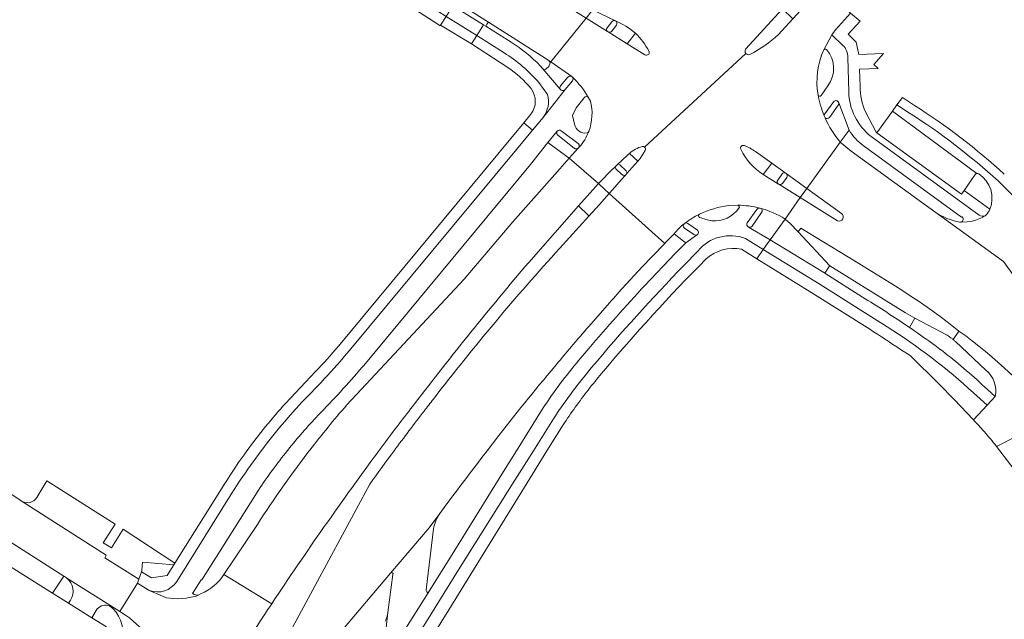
# Model space of a CAD drawing. Extents: x 152048 to 156914, y 461460 to 468786.
# Tile 40 of 256: x 153901 to 154072, y 463971 to 464075. Entities that reach past the tile are written whole.
import ezdxf

# ---------------------------------------------------------------- set-up
doc = ezdxf.new("R2010")
doc.units = 0
doc.header["$LTSCALE"] = 0.75
for name, color, linetype, lineweight in [('B-RO-VH-VERHARDING_ASFALT-GV', 251, 'CONTINUOUS', 18), ('B-RO-VH-VERHARDING_BETON-GV', 251, 'CONTINUOUS', 18), ('B-RO-VH-VERHARDING_BETONSTRAATSTEEN-GV', 251, 'CONTINUOUS', 18), ('B-RO-VH-VERHARDING_HALFVERHARDING_GRIND-GV', 251, 'CONTINUOUS', 18), ('B-RO-VH-VERHARDING_TEGEL-GV', 251, 'CONTINUOUS', 18)]:
    doc.layers.add(name, color=color, linetype=linetype, lineweight=lineweight)

msp = doc.modelspace()

# ---------------------------------------------------------------- linework, layer by layer
at = {"layer": 'B-RO-VH-VERHARDING_ASFALT-GV'}
for points in [[(153742.031, 464091.921), (153738.342, 464086.13), (153777.844, 464061.021), (153803.854, 464044.617), (153874.597, 464000), (153908.753, 463978.196)], [(154027.278, 464069.862), (154033.677, 464076.854), (154035.753, 464079.111), (154035.766, 464079.125), (154038.779, 464082.424), (154029.339, 464091.088), (154026.366, 464087.83), (154026.311, 464087.769), (154024.268, 464085.512), (154021.264, 464082.213)], [(153956.678, 464091.002), (153966.488, 464084.765), (153972.826, 464080.711), (153976.623, 464078.309), (153982.554, 464074.54), (153993.073, 464067.89), (153993.407, 464067.655), (153999.541, 464075.256), (153993.707, 464078.959)], [(154008.066, 464078.518), (154007.826, 464078.586), (154003.767, 464080.279), (154000.65, 464076.687), (154004.63, 464074.786)], [(154040.868, 464069.718), (154042.293, 464072.359), (154042.899, 464073.236), (154045.526, 464076.13), (154040.602, 464080.721), (154037.648, 464077.489), (154037.565, 464077.398), (154035.496, 464075.134), (154032.992, 464072.393)], [(154009.774, 464068.877), (154006.704, 464070.772), (154003.396, 464072.842), (154003.285, 464072.911), (154000, 464074.969), (153999.541, 464075.256), (153993.407, 464067.655), (153997.052, 464065.09), (153997.142, 464065.019)], [(154009.713, 464052.807), (154027.324, 464069.122)], [(154027.324, 464069.122), (154009.713, 464052.807)], [(154010.338, 464068.918), (154010.329, 464068.911)], [(154010.509, 464069.154), (154010.499, 464069.129)], [(153999.931, 464061.495), (154000.291, 464060.834)], [(154056.627, 464060.075), (154054.53, 464061.443), (154053.588, 464060.147), (154055.761, 464058.73)], [(154041.1, 464057.929), (154040.947, 464058.279)], [(154028.999, 464052.035), (154031.81, 464050.046), (154034.299, 464048.238), (154034.303, 464048.235), (154037.913, 464045.631), (154043.741, 464053.661)], [(154091.927, 463990.618), (154094.882, 463985.646), (154098.044, 463979.977), (154099.662, 463980.69), (154097.378, 463997.367), (154092.014, 464006.604), (154089.262, 464010.31), (154082.908, 464018.067), (154077.818, 464024.962), (154072.137, 464032.919), (154060.185, 464041.565), (154045.635, 464052.138), (154043.741, 464053.661), (154037.913, 464045.631), (154043.922, 464041.271)], [(153998.341, 464052.825), (153998.257, 464052.729), (153998.17, 464052.634), (153996.601, 464050.923), (154001.711, 464046.469), (154002.137, 464046.936), (154003.807, 464048.653), (154003.898, 464048.739), (154004.596, 464049.406), (154005.085, 464049.873), (154005.745, 464050.504), (154006.8, 464051.484)], [(154009.834, 464052.227), (154008.955, 464050.865), (154008.518, 464050.371), (154007.478, 464049.194), (154006.688, 464048.297), (154006.318, 464047.877), (154005.764, 464047.248), (154005.651, 464047.12), (154004.148, 464045.411), (154003.578, 464044.771), (154013.212, 464036.081), (154013.408, 464036.291), (154014.866, 464037.721)], [(153989.56, 464032.737), (153998.236, 464042.612), (153999.752, 464044.316), (154001.711, 464046.469), (153996.601, 464050.923), (153994.551, 464048.591), (153986.819, 464039.808), (153978.367, 464029.868), (153962.915, 464013.317)], [(154034.123, 464040.312), (154036.763, 464044.053), (154033.022, 464046.367), (154033, 464046.381), (154030.348, 464048.035)], [(154009.133, 464031.798), (154013.212, 464036.081), (154003.578, 464044.771), (154001.862, 464042.846), (154000, 464040.814), (153994.967, 464035.233)], [(154043.266, 464039.984), (154036.763, 464044.053), (154034.123, 464040.312), (154035.034, 464039.537), (154036.397, 464038.07), (154036.858, 464038.749), (154046.2, 464033.047), (154047.724, 464032.135), (154049.241, 464031.211), (154050.751, 464030.275), (154052.254, 464029.327), (154054.261, 464028.042), (154056.257, 464026.741), (154057.264, 464026.07), (154058.26, 464025.383), (154059.808, 464024.282), (154061.339, 464023.157), (154062.854, 464022.011), (154064.361, 464020.829)], [(154024.333, 464042.651), (154025.897, 464042.712)], [(154029.741, 464042.214), (154029.833, 464042.19)], [(154016.6, 464039.503), (154016.679, 464039.563)], [(153999.893, 464021.503), (154000.001, 464021.628), (154003.613, 464025.727)], [(154064.361, 464020.829), (154065.536, 464019.969), (154066.7, 464019.089), (154067.842, 464018.187), (154068.971, 464017.267), (154070.087, 464016.325), (154071.185, 464015.365), (154072.265, 464014.387), (154073.589, 464013.138), (154075.145, 464011.6), (154075.905, 464010.818), (154077.153, 464009.489), (154077.887, 464008.68), (154078.851, 464007.582), (154079.793, 464006.471), (154080.718, 464005.347), (154081.158, 464004.765), (154081.401, 464004.493), (154081.563, 464004.312), (154081.567, 464004.307), (154084.163, 464001.334), (154085.949, 463998.864)], [(153962.915, 464013.317), (153957.934, 464007.982)], [(153901.338, 463991.306), (153899.721, 463992.399), (153888.921, 463999.142), (153888.4, 463999.468), (153887.549, 464000), (153886.418, 464000.707), (153886.409, 464000.713), (153886.374, 464000.736), (153881.216, 464003.991), (153871.769, 464009.953)], [(153981.638, 463999.116), (153982.319, 464000), (153984.396, 464002.673)], [(153963.518, 463999.999), (153964.378, 464001.16)], [(153951.528, 464000.125), (153951.429, 464000)], [(153961.948, 463994.193), (153947.693, 463967.745), (153946.54, 463965.948), (153952.232, 463962.479), (153953.373, 463964.316), (153965.565, 463978.737), (153972.284, 463986.602), (153974.107, 463989.078), (153975.188, 463990.539)], [(153909.284, 463977.851), (153916.769, 463973.124), (153918.501, 463972.031), (153921.529, 463976.974), (153921.778, 463977.666), (153915.887, 463981.401), (153916.13, 463981.823), (153901.498, 463991.208)], [(153942.416, 463987.21), (153936.591, 463978.494), (153944.896, 463973.403)], [(153944.896, 463973.403), (153936.591, 463978.494)], [(153932.617, 463975.155), (153932.247, 463974.975), (153931.768, 463974.742), (153930.027, 463974.39), (153928.503, 463974.264), (153926.618, 463974.454), (153923.598, 463975.715), (153923.383, 463975.805), (153921.529, 463976.974), (153918.501, 463972.031), (153919.499, 463971.401)]]:
    msp.add_lwpolyline(points, dxfattribs=at)
for points in [[(154004.63, 464074.786, -0.0767644), (154008.127, 464072.62)], [(154008.127, 464072.62, -0.0601443), (154010.466, 464069.586)], [(154032.992, 464072.393, -0.0711965), (154028.014, 464068.926)], [(154010.329, 464068.911, -0.2956011), (154009.774, 464068.877)], [(154010.499, 464069.129, -0.1288722), (154010.338, 464068.918)], [(154010.466, 464069.586, -0.2200318), (154010.509, 464069.154)], [(154027.324, 464069.122, -0.3242479), (154027.278, 464069.862)], [(154028.014, 464068.926, -0.3132888), (154027.324, 464069.122)], [(154039.873, 464061.912, -0.1510331), (154040.868, 464069.718)], [(153997.142, 464065.019, -0.0733606), (153999.931, 464061.495)], [(154000.291, 464060.834, -0.1564905), (154000.012, 464055.562)], [(154040.947, 464058.279, -0.0567101), (154039.873, 464061.912)], [(154055.761, 464058.73, -0.0439538), (154071.159, 464046.939)], [(154072.249, 464048.109, 0.0441524), (154056.627, 464060.075)], [(154043.741, 464053.661, -0.0756932), (154041.1, 464057.929)], [(154000.012, 464055.562, -0.1011871), (153998.341, 464052.825)], [(154006.8, 464051.484, -0.0155451), (154007.066, 464051.732)], [(154007.066, 464051.732, -0.119508), (154009.301, 464052.927)], [(154009.301, 464052.927, -0.2285607), (154009.713, 464052.807)], [(154009.713, 464052.807, -0.3293633), (154009.834, 464052.227)], [(154026.437, 464052.446, -0.2493719), (154026.467, 464052.895)], [(154030.348, 464048.035, -0.143477), (154026.437, 464052.446)], [(154026.467, 464052.895, -0.0844781), (154026.56, 464053.003)], [(154026.56, 464053.003, -0.2848251), (154027.055, 464053.084)], [(154027.055, 464053.084, -0.0603713), (154028.999, 464052.035)], [(154071.159, 464046.939, -0.0402538), (154080.577, 464036.458)], [(154019.265, 464041.151, -0.0836894), (154024.333, 464042.651)], [(154025.897, 464042.712, -0.0608636), (154029.741, 464042.214)], [(154029.833, 464042.19, -0.0749761), (154034.123, 464040.312)], [(154016.679, 464039.563, -0.0479254), (154019.265, 464041.151)], [(154043.922, 464041.271, -0.9012371), (154043.266, 464039.984)], [(154014.866, 464037.721, -0.0671248), (154016.6, 464039.503)], [(153994.967, 464035.233, 0.0204205), (153973.009, 464009.001)], [(153969.718, 464008.157, -0.0135561), (153989.56, 464032.737)], [(154003.613, 464025.727, -0.0095753), (154009.133, 464031.798)], [(153994.774, 464015.469, -0.0054693), (153999.893, 464021.503)], [(153984.396, 464002.673, -0.0112234), (153994.774, 464015.469)], [(153973.009, 464009.001, 0.0015826), (153971.378, 464006.9)], [(153957.934, 464007.982, 0.0139575), (153951.528, 464000.125)], [(153964.378, 464001.16, -0.0072039), (153969.718, 464008.157)], [(153971.378, 464006.9, 0.0052736), (153966.166, 464000)], [(153951.429, 464000, 0.0210482), (153942.416, 463987.21)], [(153944.896, 463973.403, -0.0128568), (153963.518, 463999.999)], [(153966.166, 464000, 0.0047122), (153961.948, 463994.193)], [(153975.188, 463990.539, -0.005386), (153981.638, 463999.116)], [(153901.498, 463991.208, -0.0237474), (153901.338, 463991.306)], [(153908.753, 463978.196, -0.05475), (153909.284, 463977.851)], [(153936.591, 463978.494, -0.1475609), (153932.617, 463975.155)], [(153942.061, 463969.086, -0.001988), (153944.896, 463973.403)], [(153919.499, 463971.401, -0.0925896), (153923.902, 463966.926)]]:
    msp.add_lwpolyline(points, format="xyb", dxfattribs=at)
at = {"layer": 'B-RO-VH-VERHARDING_BETON-GV'}
for points in [[(154064.361, 464020.829), (154062.854, 464022.011), (154061.339, 464023.157), (154059.808, 464024.282), (154058.26, 464025.383), (154057.264, 464026.07), (154056.257, 464026.741), (154054.261, 464028.042), (154052.254, 464029.327), (154050.751, 464030.275), (154049.241, 464031.211), (154047.724, 464032.135), (154046.2, 464033.047), (154036.858, 464038.749), (154036.397, 464038.07), (154041.893, 464032.153), (154041.9, 464032.145), (154055.09, 464023.993), (154056.685, 464023.071), (154062.293, 464020.103)], [(154063.348, 464019.36), (154064.361, 464020.829)]]:
    msp.add_lwpolyline(points, dxfattribs=at)
for points in [[(154062.293, 464020.103, -0.0254363), (154062.638, 464019.892)], [(154062.638, 464019.892, -0.0268456), (154062.968, 464019.661)], [(154062.968, 464019.661, -0.0190042), (154063.348, 464019.36)]]:
    msp.add_lwpolyline(points, format="xyb", dxfattribs=at)
at = {"layer": 'B-RO-VH-VERHARDING_BETONSTRAATSTEEN-GV'}
for points in [[(153980.523, 464072.232), (153981.689, 464074.108), (153976.4, 464077.416), (153975.228, 464075.561)], [(153982.109, 464073.863), (153982.311, 464074.18), (153982.554, 464074.54), (153976.623, 464078.309), (153976.353, 464077.92), (153976.155, 464077.6), (153976.4, 464077.416), (153981.689, 464074.108)], [(153975.228, 464075.561), (153974.244, 464074.004), (153979.598, 464070.793), (153980.523, 464072.232)], [(154006.688, 464048.297), (154006.62, 464048.462), (154006.516, 464048.714), (154005.398, 464049.751), (154005.193, 464049.831), (154005.085, 464049.873), (154004.596, 464049.406), (154004.62, 464049.333), (154004.706, 464049.068), (154005.776, 464048.058), (154005.86, 464047.991), (154005.958, 464047.947), (154006.096, 464047.92), (154006.318, 464047.877)], [(154001.711, 464046.469), (153999.752, 464044.316), (153998.236, 464042.612), (153999.961, 464040.939), (154000, 464040.814), (154001.862, 464042.846), (154003.578, 464044.771), (154001.811, 464046.378)]]:
    msp.add_lwpolyline(points, close=True, dxfattribs=at)
for points in [[(154032.992, 464072.393), (154035.496, 464075.134), (154033.677, 464076.854), (154027.278, 464069.862)], [(153982.554, 464074.54), (153982.311, 464074.18), (153982.109, 464073.863), (153986.532, 464071.05)], [(153993.297, 464067.518), (153993.073, 464067.89), (153982.554, 464074.54)], [(154004.027, 464074.636), (154003.191, 464073.585)], [(154004.005, 464072.975), (154004.829, 464074.045)], [(154003.285, 464072.911), (154003.396, 464072.842)], [(154008.127, 464072.62), (154006.704, 464070.772), (154009.774, 464068.877)], [(154010.329, 464068.911), (154010.338, 464068.918)], [(154010.499, 464069.129), (154010.509, 464069.154)], [(153991.587, 464066.936), (153992.051, 464066.448)], [(153996.392, 464064.99), (153995.101, 464063.457)], [(153995.885, 464062.833), (153997.177, 464064.341)], [(153997.142, 464065.019), (153997.052, 464065.09)], [(154040.406, 464061.815), (154041.561, 464063.46)], [(153999.209, 464061.416), (153997.836, 464059.666), (153997.184, 464058.302), (153997.515, 464056.808)], [(154000.291, 464060.834), (153999.931, 464061.495)], [(154042.589, 464060.754), (154041.036, 464058.584)], [(154043.458, 464060.51), (154043.45, 464060.539)], [(154041.836, 464057.985), (154043.379, 464060.098)], [(154067.469, 464048.238), (154052.802, 464059.068), (154050.072, 464055.316), (154064.789, 464044.622), (154065.259, 464045.293), (154067.197, 464048.057)], [(154055.761, 464058.73), (154053.588, 464060.147), (154052.802, 464059.068), (154067.469, 464048.238)], [(154040.947, 464058.279), (154041.1, 464057.929)], [(153998.17, 464052.634), (153998.257, 464052.729), (153998.341, 464052.825), (153998.356, 464053.021), (153998.356, 464053.065), (153998.352, 464053.11), (153998.344, 464053.154), (153998.333, 464053.197), (153998.318, 464053.239), (153998.3, 464053.28), (153998.278, 464053.319), (153998.253, 464053.356), (153998.225, 464053.391), (153998.194, 464053.423), (153998.161, 464053.453), (153995.236, 464055.677)], [(153994.641, 464054.879), (153997.49, 464052.622), (153997.527, 464052.595), (153997.567, 464052.571), (153997.608, 464052.551), (153997.651, 464052.534), (153997.695, 464052.521), (153997.74, 464052.512), (153997.786, 464052.507), (153997.832, 464052.506), (153997.878, 464052.509), (153997.924, 464052.516), (153997.968, 464052.526), (153998.012, 464052.541), (153998.055, 464052.559), (153998.095, 464052.58), (153998.134, 464052.606), (153998.17, 464052.634)], [(154007.066, 464051.732), (154008.518, 464050.371)], [(154008.518, 464050.371), (154008.955, 464050.865), (154009.834, 464052.227)], [(154030.348, 464048.035), (154031.81, 464050.046), (154028.999, 464052.035)], [(154033.611, 464048.156), (154032.849, 464047.088)], [(154033.664, 464046.484), (154034.435, 464047.551)], [(154034.303, 464048.235), (154034.299, 464048.238)], [(154033, 464046.381), (154033.022, 464046.367)], [(154043.922, 464041.271), (154037.913, 464045.631), (154036.763, 464044.053), (154043.266, 464039.984)], [(154025.897, 464042.712), (154024.333, 464042.651)], [(154029.254, 464041.986), (154027.57, 464039.662)], [(154029.833, 464042.19), (154029.741, 464042.214)], [(154060.185, 464041.565), (154072.137, 464032.919), (154077.818, 464024.962)], [(154028.407, 464039.081), (154030.061, 464041.427)], [(154069.102, 464041.021), (154068.904, 464040.891), (154068.375, 464040.584), (154067.989, 464040.391), (154067.416, 464040.165), (154066.922, 464040.013), (154066.42, 464039.902), (154065.807, 464039.818), (154064.738, 464039.782)], [(154016.679, 464039.563), (154016.6, 464039.503)], [(154016.634, 464038.74), (154018.284, 464037.597)], [(154018.884, 464038.395), (154017.234, 464039.537)], [(154084.163, 464001.334), (154081.567, 464004.307), (154081.563, 464004.312), (154081.401, 464004.493), (154081.158, 464004.765), (154080.718, 464005.347), (154079.793, 464006.471), (154078.851, 464007.582), (154077.887, 464008.68), (154077.153, 464009.489), (154075.905, 464010.818), (154075.145, 464011.6), (154073.589, 464013.138), (154072.265, 464014.387), (154071.185, 464015.365), (154070.087, 464016.325), (154068.971, 464017.267), (154067.842, 464018.187), (154066.7, 464019.089), (154065.536, 464019.969), (154064.361, 464020.829), (154063.348, 464019.36), (154063.368, 464019.343)], [(154063.749, 464019.002), (154069.031, 464014.045)], [(154070.671, 464009.445), (154069.246, 464007.938), (154066.897, 464005.373)], [(154070.917, 464000.748), (154074.522, 464002.601), (154076.631, 464003.712), (154076.768, 464003.784)], [(153873.774, 463996.012), (153906.778, 463975.248), (153908.753, 463978.196), (153874.597, 464000)], [(153901.498, 463991.208), (153916.13, 463981.823), (153915.887, 463981.401), (153921.778, 463977.666), (153922.245, 463978.965), (153922.309, 463979.142), (153922.378, 463979.966), (153922.435, 463980.646), (153927.869, 463980.191), (153928.051, 463980.48), (153919.045, 463986.396), (153917.016, 463983.122), (153915.601, 463984.021), (153917.659, 463987.269), (153905.81, 463994.766)], [(153905.81, 463994.766), (153904.064, 463991.891)], [(153974.107, 463989.078), (153972.284, 463986.602), (153965.565, 463978.737)], [(153971.759, 463975.821), (153973.027, 463986.426)], [(153965.974, 463978.486), (153965.072, 463971.858), (153964.6, 463967.656)], [(153916.709, 463973.029), (153916.769, 463973.124), (153909.284, 463977.851)], [(153965.119, 463966.529), (153965.746, 463966.108), (153966.136, 463965.845), (153972.085, 463975.317)], [(153909.895, 463974.01), (153909.569, 463973.493)], [(153909.569, 463973.493), (153913.596, 463970.959), (153914.567, 463972.503)], [(153919.499, 463971.401), (153918.501, 463972.031), (153916.769, 463973.124), (153916.709, 463973.029)], [(153964.6, 463967.656), (153965.072, 463971.858)]]:
    msp.add_lwpolyline(points, dxfattribs=at)
for points in [[(154004.63, 464074.786, 0.3485549), (154004.027, 464074.636)], [(154004.829, 464074.045, 0.47074), (154004.63, 464074.786)], [(154003.191, 464073.585, 0.4006634), (154003.285, 464072.911)], [(154003.396, 464072.842, 0.3593232), (154004.005, 464072.975)], [(154010.466, 464069.586, 0.0601443), (154008.127, 464072.62)], [(154028.014, 464068.926, 0.0711965), (154032.992, 464072.393)], [(153986.532, 464071.05, -0.0605305), (153991.587, 464066.936)], [(154009.774, 464068.877, 0.2956011), (154010.329, 464068.911)], [(154010.338, 464068.918, 0.1288722), (154010.499, 464069.129)], [(154010.509, 464069.154, 0.2200318), (154010.466, 464069.586)], [(154027.278, 464069.862, 0.3242479), (154027.324, 464069.122)], [(154027.324, 464069.122, 0.3132888), (154028.014, 464068.926)], [(154040.868, 464069.718, 0.1510331), (154039.873, 464061.912)], [(154041.365, 464069.794, 0.4705905), (154040.868, 464069.718)], [(154041.561, 464063.46, 0.3514324), (154041.365, 464069.794)], [(153992.725, 464066.54, 0.2064802), (153993.297, 464067.518)], [(153992.051, 464066.448, 0.4511391), (153992.725, 464066.54)], [(153997.052, 464065.09, 0.3728909), (153996.392, 464064.99)], [(153997.177, 464064.341, 0.378961), (153997.142, 464065.019)], [(153995.101, 464063.457, 0.3026761), (153995.058, 464062.905)], [(153995.058, 464062.905, 0.5321162), (153995.885, 464062.833)], [(153999.931, 464061.495, 0.4003337), (153999.209, 464061.416)], [(154000.012, 464055.562, 0.1564905), (154000.291, 464060.834)], [(154039.873, 464061.912, 0.6661717), (154040.406, 464061.815)], [(154043.45, 464060.539, 0.5703744), (154042.589, 464060.754)], [(154043.379, 464060.098, 0.2108594), (154043.458, 464060.51)], [(154041.036, 464058.584, 0.2071015), (154040.947, 464058.279)], [(154071.159, 464046.939, 0.0439538), (154055.761, 464058.73)], [(154041.1, 464057.929, 0.4592682), (154041.836, 464057.985)], [(153994.531, 464055.582, 0.4212016), (153994.641, 464054.879)], [(153995.236, 464055.677, 0.421461), (153994.531, 464055.582)], [(153997.515, 464056.808, 0.3843186), (153999.72, 464055.277)], [(153999.72, 464055.277, 0.2235585), (154000.012, 464055.562)], [(154009.301, 464052.927, 0.119508), (154007.066, 464051.732)], [(154009.713, 464052.807, 0.2285607), (154009.301, 464052.927)], [(154009.834, 464052.227, 0.3293633), (154009.713, 464052.807)], [(154026.467, 464052.895, 0.2493719), (154026.437, 464052.446)], [(154026.437, 464052.446, 0.143477), (154030.348, 464048.035)], [(154026.56, 464053.003, 0.0844781), (154026.467, 464052.895)], [(154027.055, 464053.084, 0.2848251), (154026.56, 464053.003)], [(154028.999, 464052.035, 0.0603713), (154027.055, 464053.084)], [(154034.299, 464048.238, 0.3895448), (154033.611, 464048.156)], [(154032.849, 464047.088, 0.4226657), (154033, 464046.381)], [(154034.435, 464047.551, 0.3918893), (154034.303, 464048.235)], [(154067.197, 464048.057, -0.1927042), (154067.469, 464048.238)], [(154067.469, 464048.238, -0.2065217), (154067.812, 464048.171)], [(154067.812, 464048.171, -0.3580082), (154069.738, 464042.004)], [(154080.577, 464036.458, 0.0402538), (154071.159, 464046.939)], [(154033.022, 464046.367, 0.3693815), (154033.664, 464046.484)], [(154024.333, 464042.651, 0.0836894), (154019.265, 464041.151)], [(154021.407, 464040.02, 0.2629931), (154026.125, 464042.189)], [(154026.125, 464042.189, 0.6036755), (154025.897, 464042.712)], [(154029.741, 464042.214, 0.3086191), (154029.254, 464041.986)], [(154030.061, 464041.427, 0.5295883), (154029.833, 464042.19)], [(154064.53, 464039.758, -0.1065958), (154060.185, 464041.565)], [(154069.738, 464042.004, -0.0966383), (154069.102, 464041.021)], [(154019.265, 464041.151, 0.6801422), (154019.312, 464040.588)], [(154019.312, 464040.588, 0.0535371), (154021.407, 464040.02)], [(154043.266, 464039.984, 0.9012371), (154043.922, 464041.271)], [(154064.738, 464039.782, -0.1919724), (154064.53, 464039.758)], [(154016.6, 464039.503, 0.4771101), (154016.634, 464038.74)], [(154017.234, 464039.537, 0.306226), (154016.679, 464039.563)], [(154018.74, 464037.527, 0.5967862), (154018.884, 464038.395)], [(154027.57, 464039.662, 0.4626046), (154027.793, 464038.92)], [(154027.793, 464038.92, 0.3500126), (154028.407, 464039.081)], [(154018.284, 464037.597, 0.2458801), (154018.74, 464037.527)], [(154063.368, 464019.343, -0.0193313), (154063.749, 464019.002)], [(154069.031, 464014.045, -0.2804408), (154070.671, 464009.445)], [(154066.897, 464005.373, -0.0051791), (154067.824, 464004.372)], [(154067.824, 464004.372, -0.0056547), (154068.742, 464003.341)], [(154068.742, 464003.341, -0.0066653), (154069.842, 464002.055)], [(154069.842, 464002.055, -0.0067349), (154070.917, 464000.748)], [(153904.064, 463991.891, -0.4017516), (153901.498, 463991.208)], [(153973.027, 463986.426, -0.1130995), (153974.107, 463989.078)], [(153965.565, 463978.737, -0.8277173), (153965.974, 463978.486)], [(153909.284, 463977.851, -0.3814094), (153909.895, 463974.01)], [(153971.753, 463975.72, -0.0597855), (153971.759, 463975.821)], [(153972.085, 463975.317, -0.3308123), (153971.753, 463975.72)], [(153914.567, 463972.503, -0.311854), (153916.709, 463973.029)], [(153916.709, 463973.029, -0.2809163), (153918.934, 463967.458)], [(153923.902, 463966.926, 0.0925896), (153919.499, 463971.401)], [(153965.072, 463971.858, -0.1012924), (153964.588, 463970.374)]]:
    msp.add_lwpolyline(points, format="xyb", dxfattribs=at)
at = {"layer": 'B-RO-VH-VERHARDING_HALFVERHARDING_GRIND-GV'}
for points in [[(154067.197, 464048.057), (154065.259, 464045.293)], [(154065.259, 464045.293), (154069.738, 464042.004)]]:
    msp.add_lwpolyline(points, dxfattribs=at)
for points in [[(154067.469, 464048.238, 0.1927042), (154067.197, 464048.057)], [(154067.812, 464048.171, 0.2065217), (154067.469, 464048.238)], [(154069.738, 464042.004, 0.3580082), (154067.812, 464048.171)]]:
    msp.add_lwpolyline(points, format="xyb", dxfattribs=at)
at = {"layer": 'B-RO-VH-VERHARDING_TEGEL-GV'}
for points in [[(153975.228, 464075.561), (153970.876, 464078.297), (153969.855, 464076.715), (153969.894, 464076.69), (153973.768, 464074.203), (153974.191, 464073.922), (153974.244, 464074.004)], [(154004.596, 464049.406), (154003.898, 464048.739), (154003.807, 464048.653), (154002.137, 464046.936), (154001.711, 464046.469), (154001.811, 464046.378), (154003.578, 464044.771), (154004.148, 464045.411), (154005.651, 464047.12), (154005.764, 464047.248), (154006.318, 464047.877), (154006.096, 464047.92), (154005.958, 464047.947), (154005.86, 464047.991), (154005.776, 464048.058), (154004.706, 464049.068), (154004.62, 464049.333)]]:
    msp.add_lwpolyline(points, close=True, dxfattribs=at)
for points in [[(154000.65, 464076.687), (154000, 464075.849), (153999.541, 464075.256), (154000, 464074.969), (154003.285, 464072.911)], [(154004.63, 464074.786), (154000.65, 464076.687)], [(154047.196, 464063.374), (154047.08, 464066.37), (154050.312, 464066.495), (154049.542, 464067.185), (154051.272, 464069.091), (154046.982, 464068.926), (154046.499, 464071.071), (154045.094, 464072.448), (154047.191, 464074.721), (154045.526, 464076.13), (154042.899, 464073.236), (154042.293, 464072.359), (154044.196, 464070.519)], [(153986.532, 464071.05), (153982.109, 464073.863), (153981.689, 464074.108), (153980.523, 464072.232), (153985.313, 464069.223)], [(154003.191, 464073.585), (154004.027, 464074.636)], [(154004.829, 464074.045), (154004.005, 464072.975)], [(154003.396, 464072.842), (154006.704, 464070.772)], [(154006.704, 464070.772), (154008.127, 464072.62)], [(154044.196, 464070.519), (154042.293, 464072.359), (154040.868, 464069.718)], [(153985.313, 464069.223), (153980.523, 464072.232), (153979.598, 464070.793)], [(153979.598, 464070.793), (153985.942, 464066.686)], [(153997.052, 464065.09), (153993.407, 464067.655), (153993.073, 464067.89), (153993.297, 464067.518)], [(154045.2, 464062.451), (154045.038, 464068.412)], [(154045.038, 464068.412), (154045.2, 464062.451)], [(153995.058, 464062.905), (153992.051, 464066.448), (153991.587, 464066.936)], [(153992.051, 464066.448), (153995.058, 464062.905)], [(153997.177, 464064.341), (153995.885, 464062.833), (153992.087, 464057.996), (153990.243, 464055.784), (153987.441, 464052.423), (153958.041, 464017.014), (153957.851, 464016.785)], [(153992.812, 464061.983), (153991.311, 464064.08)], [(153991.311, 464064.08), (153992.812, 464061.983)], [(153995.101, 464063.457), (153996.392, 464064.99)], [(153992.087, 464057.996), (153995.885, 464062.833)], [(154041.561, 464063.46), (154040.406, 464061.815)], [(153997.515, 464056.808), (153997.184, 464058.302), (153997.836, 464059.666), (153999.209, 464061.416)], [(154041.036, 464058.584), (154042.589, 464060.754)], [(154043.45, 464060.539), (154043.458, 464060.51), (154045.272, 464055.766)], [(154043.741, 464053.661), (154045.272, 464055.766), (154043.458, 464060.51)], [(153989.954, 464058.574), (153988.705, 464057.052), (153990.243, 464055.784), (153992.087, 464057.996)], [(154043.379, 464060.098), (154041.836, 464057.985)], [(154069.738, 464042.004), (154065.259, 464045.293), (154064.789, 464044.622), (154050.072, 464055.316), (154049.964, 464055.397), (154048.115, 464058.931)], [(153957.851, 464016.785), (153958.041, 464017.014), (153987.441, 464052.423), (153990.243, 464055.784), (153988.705, 464057.052), (153956.482, 464018.198)], [(153960.631, 464014.545), (153960.886, 464014.853), (153989.879, 464049.807), (153992.898, 464053.596), (153994.531, 464055.582)], [(153994.531, 464055.582), (153992.898, 464053.596), (153996.601, 464050.923), (153998.17, 464052.634)], [(153995.236, 464055.677), (153998.161, 464053.453), (153998.194, 464053.423), (153998.225, 464053.391), (153998.253, 464053.356), (153998.278, 464053.319), (153998.3, 464053.28), (153998.318, 464053.239), (153998.333, 464053.197), (153998.344, 464053.154), (153998.352, 464053.11), (153998.356, 464053.065), (153998.356, 464053.021), (153998.341, 464052.825)], [(153998.17, 464052.634), (153998.134, 464052.606), (153998.095, 464052.58), (153998.055, 464052.559), (153998.012, 464052.541), (153997.968, 464052.526), (153997.924, 464052.516), (153997.878, 464052.509), (153997.832, 464052.506), (153997.786, 464052.507), (153997.74, 464052.512), (153997.695, 464052.521), (153997.651, 464052.534), (153997.608, 464052.551), (153997.567, 464052.571), (153997.527, 464052.595), (153997.49, 464052.622), (153994.641, 464054.879)], [(154067.874, 464040.981), (154049.106, 464054.665)], [(154049.106, 464054.665), (154067.874, 464040.981)], [(154008.518, 464050.371), (154007.066, 464051.732)], [(154047.697, 464053.115), (154064.822, 464040.658), (154064.95, 464040.69)], [(154006.8, 464051.484), (154005.745, 464050.504), (154005.085, 464049.873), (154005.193, 464049.831), (154005.398, 464049.751), (154006.516, 464048.714), (154006.62, 464048.462), (154006.688, 464048.297), (154007.478, 464049.194), (154008.518, 464050.371)], [(154034.299, 464048.238), (154031.81, 464050.046), (154030.348, 464048.035)], [(154030.348, 464048.035), (154033, 464046.381)], [(154032.849, 464047.088), (154033.611, 464048.156)], [(154033.022, 464046.367), (154036.763, 464044.053), (154037.913, 464045.631), (154034.303, 464048.235)], [(154034.435, 464047.551), (154033.664, 464046.484)], [(154027.57, 464039.662), (154029.254, 464041.986)], [(154027.793, 464038.92), (154031.527, 464036.695), (154034.123, 464040.312)], [(154030.061, 464041.427), (154028.407, 464039.081)], [(154064.738, 464039.782), (154065.807, 464039.818), (154066.42, 464039.902), (154066.922, 464040.013), (154067.416, 464040.165), (154067.989, 464040.391), (154068.375, 464040.584), (154068.904, 464040.891)], [(154068.904, 464040.891), (154069.102, 464041.021)], [(154018.284, 464037.597), (154016.634, 464038.74)], [(154017.234, 464039.537), (154018.884, 464038.395)], [(154031.527, 464036.695), (154027.793, 464038.92)], [(154018.74, 464037.527), (154016.865, 464036.168), (154015.04, 464034.33), (154009.749, 464028.765)], [(154014.866, 464037.721), (154016.467, 464036.477), (154016.865, 464036.168), (154018.74, 464037.527)], [(154026.575, 464035.041), (154029.212, 464033.405), (154030.348, 464035.02), (154027.275, 464036.912)], [(154027.275, 464036.912), (154030.348, 464035.02), (154031.527, 464036.695)], [(154047.614, 464026.724), (154041.064, 464030.868), (154040.857, 464030.999), (154031.527, 464036.695), (154030.348, 464035.02), (154040.069, 464029.036), (154051.866, 464021.576)], [(154018.983, 464034.744), (154016.539, 464032.239)], [(154016.539, 464032.239), (154018.983, 464034.744)], [(154051.866, 464021.576), (154040.069, 464029.036), (154030.348, 464035.02), (154029.212, 464033.405), (154038.767, 464027.479), (154048.859, 464021.128)], [(154056.685, 464023.071), (154055.09, 464023.993), (154041.9, 464032.145), (154041.893, 464032.153), (154041.812, 464032.028), (154041.064, 464030.868), (154047.614, 464026.724)], [(154055.007, 464021.962), (154055.74, 464021.464), (154056.685, 464023.071)], [(154055.74, 464021.464), (154055.007, 464021.962)], [(154000, 464017.783), (153998.268, 464015.75)], [(154054.22, 464017.619), (154055.875, 464016.552), (154060.897, 464011.607), (154063.529, 464008.938), (154066.886, 464005.384), (154066.897, 464005.373), (154069.246, 464007.938), (154066.921, 464010.065)], [(154000.489, 464014.476), (154000, 464013.89)], [(154000, 464013.89), (154000.489, 464014.476)], [(153952.52, 464013.786), (153947.292, 464008.245)], [(153950.653, 464008.994), (153953.468, 464011.908)], [(153953.468, 464011.908), (153950.653, 464008.994)], [(153999.906, 464010.572), (154000, 464010.697)], [(154066.921, 464010.065), (154069.246, 464007.938), (154070.671, 464009.445), (154069.302, 464010.668)], [(153992.092, 464007.467), (153987.423, 464000), (153985.199, 463996.411), (153975.966, 463981.514), (153972.53, 463976.025), (153972.085, 463975.317), (153966.136, 463965.845), (153966.037, 463965.687), (153947.066, 463935.141), (153945.222, 463932.127), (153941.323, 463925.755), (153939.592, 463922.899), (153932.473, 463911.449), (153928.762, 463905.479), (153924.343, 463898.307), (153926.379, 463897.063), (153934.513, 463910.154), (153977.381, 463979.271), (153987.184, 463994.905), (153990.379, 464000), (153993.857, 464005.567)], [(153993.857, 464005.567), (153990.379, 464000), (153987.184, 463994.905), (153977.381, 463979.271), (153934.513, 463910.154), (153926.379, 463897.063), (153926.339, 463897), (153926.268, 463896.89), (153916.668, 463881.406), (153919.263, 463879.801), (153922.619, 463885.119), (153921.875, 463885.525), (153926.669, 463893.266), (153926.637, 463893.295), (153936.378, 463908.974), (153946.104, 463924.628), (153946.11, 463924.638)], [(153946.11, 463924.638), (153951.466, 463933.388), (153970.045, 463963.32), (153975.656, 463972.348), (153988.811, 463993.671), (153992.716, 464000), (153995.532, 464004.5)], [(154074.522, 464002.601), (154070.917, 464000.748), (154075.894, 463994.268)], [(153947.587, 463999.999), (153947.69, 464000.124)], [(153936.714, 463994.293), (153928.051, 463980.48), (153927.869, 463980.191), (153927.468, 463979.513), (153926.705, 463978.327), (153923.974, 463977.882), (153922.245, 463978.965), (153921.778, 463977.666), (153921.529, 463976.974), (153923.383, 463975.805), (153923.598, 463975.715)], [(153928.369, 463977.259), (153937.862, 463992.479), (153939.424, 463994.879)], [(153939.424, 463994.879), (153937.862, 463992.479), (153928.369, 463977.259)], [(153931.136, 463975.18), (153932.636, 463977.567), (153932.764, 463977.551), (153942.575, 463993.174)], [(153908.753, 463978.196), (153906.778, 463975.248)], [(153906.778, 463975.248), (153909.569, 463973.493), (153909.895, 463974.01)], [(153923.598, 463975.715), (153926.618, 463974.454), (153928.503, 463974.264), (153930.027, 463974.39), (153931.768, 463974.742), (153932.247, 463974.975)], [(153914.567, 463972.503), (153913.596, 463970.959), (153916.143, 463969.357)]]:
    msp.add_lwpolyline(points, dxfattribs=at)
for points in [[(154004.027, 464074.636, -0.3485549), (154004.63, 464074.786)], [(154008.127, 464072.62, 0.0767644), (154004.63, 464074.786)], [(154004.63, 464074.786, -0.47074), (154004.829, 464074.045)], [(154003.285, 464072.911, -0.4006634), (154003.191, 464073.585)], [(154004.005, 464072.975, -0.3593232), (154003.396, 464072.842)], [(153991.587, 464066.936, 0.0605305), (153986.532, 464071.05)], [(153991.311, 464064.08, 0.0708226), (153985.313, 464069.223)], [(153985.313, 464069.223, -0.0708226), (153991.311, 464064.08)], [(154040.868, 464069.718, -0.4705905), (154041.365, 464069.794)], [(154041.365, 464069.794, -0.3514324), (154041.561, 464063.46)], [(154045.038, 464068.412, 0.2023078), (154044.196, 464070.519)], [(154044.196, 464070.519, -0.2023078), (154045.038, 464068.412)], [(153993.297, 464067.518, -0.2064802), (153992.725, 464066.54)], [(153985.942, 464066.686, -0.0630457), (153989.991, 464062.995)], [(153992.725, 464066.54, -0.4511391), (153992.051, 464066.448)], [(153996.392, 464064.99, -0.3728909), (153997.052, 464065.09)], [(153999.931, 464061.495, 0.0733606), (153997.142, 464065.019)], [(153997.142, 464065.019, -0.378961), (153997.177, 464064.341)], [(153989.991, 464062.995, -0.3363503), (153989.954, 464058.574)], [(153995.058, 464062.905, -0.3026761), (153995.101, 464063.457)], [(153995.885, 464062.833, -0.5321162), (153995.058, 464062.905)], [(154049.106, 464054.665, -0.2257932), (154045.2, 464062.451)], [(154045.2, 464062.451, 0.2257932), (154049.106, 464054.665)], [(154048.115, 464058.931, -0.1010636), (154047.196, 464063.374)], [(153992.087, 464057.996, 0.2394994), (153992.812, 464061.983)], [(153992.812, 464061.983, -0.2394994), (153992.087, 464057.996)], [(153999.209, 464061.416, -0.4003337), (153999.931, 464061.495)], [(154040.406, 464061.815, -0.6661717), (154039.873, 464061.912)], [(154039.873, 464061.912, 0.0567101), (154040.947, 464058.279)], [(154042.589, 464060.754, -0.5703744), (154043.45, 464060.539)], [(154043.458, 464060.51, -0.2108594), (154043.379, 464060.098)], [(154040.947, 464058.279, -0.2071015), (154041.036, 464058.584)], [(154041.836, 464057.985, -0.4592682), (154041.1, 464057.929)], [(154041.1, 464057.929, 0.0756932), (154043.741, 464053.661)], [(153994.641, 464054.879, -0.4212016), (153994.531, 464055.582)], [(153994.531, 464055.582, -0.421461), (153995.236, 464055.677)], [(153999.72, 464055.277, -0.3843186), (153997.515, 464056.808)], [(153998.341, 464052.825, 0.1011871), (154000.012, 464055.562)], [(154000.012, 464055.562, -0.2235585), (153999.72, 464055.277)], [(154045.272, 464055.766, 0.097714), (154047.697, 464053.115)], [(154007.066, 464051.732, 0.0155451), (154006.8, 464051.484)], [(154033.611, 464048.156, -0.3895448), (154034.299, 464048.238)], [(154033, 464046.381, -0.4226657), (154032.849, 464047.088)], [(154034.303, 464048.235, -0.3918893), (154034.435, 464047.551)], [(154033.664, 464046.484, -0.3693815), (154033.022, 464046.367)], [(154026.125, 464042.189, -0.2629931), (154021.407, 464040.02)], [(154029.741, 464042.214, 0.0608636), (154025.897, 464042.712)], [(154025.897, 464042.712, -0.6036755), (154026.125, 464042.189)], [(154029.254, 464041.986, -0.3086191), (154029.741, 464042.214)], [(154034.123, 464040.312, 0.0749761), (154029.833, 464042.19)], [(154029.833, 464042.19, -0.5295883), (154030.061, 464041.427)], [(154069.102, 464041.021, 0.0966383), (154069.738, 464042.004)], [(154019.265, 464041.151, 0.0479254), (154016.679, 464039.563)], [(154019.312, 464040.588, -0.6801422), (154019.265, 464041.151)], [(154021.407, 464040.02, -0.0535371), (154019.312, 464040.588)], [(154064.95, 464040.69, -0.5702551), (154064.738, 464039.782)], [(154068.904, 464040.891, -0.2854631), (154067.874, 464040.981)], [(154067.874, 464040.981, 0.2854631), (154068.904, 464040.891)], [(154016.6, 464039.503, 0.0671248), (154014.866, 464037.721)], [(154016.634, 464038.74, -0.4771101), (154016.6, 464039.503)], [(154016.679, 464039.563, -0.306226), (154017.234, 464039.537)], [(154018.884, 464038.395, -0.5967862), (154018.74, 464037.527)], [(154027.793, 464038.92, -0.4626046), (154027.57, 464039.662)], [(154028.407, 464039.081, -0.3500126), (154027.793, 464038.92)], [(154018.74, 464037.527, -0.2458801), (154018.284, 464037.597)], [(154027.275, 464036.912, 0.3260685), (154018.983, 464034.744)], [(154018.983, 464034.744, -0.3260685), (154027.275, 464036.912)], [(154020.367, 464033.342, -0.2434149), (154026.575, 464035.041)], [(154002.206, 464013.444, -0.0193139), (154020.367, 464033.342)], [(154016.539, 464032.239, 0.0171231), (154000.489, 464014.476)], [(154000.489, 464014.476, -0.0171231), (154016.539, 464032.239)], [(154009.749, 464028.765, 0.0087258), (154000, 464017.783)], [(154047.614, 464026.724, -0.0061237), (154051.338, 464024.387)], [(154051.338, 464024.387, 0.0061237), (154047.614, 464026.724)], [(154051.338, 464024.387, -0.0062435), (154055.007, 464021.962)], [(154055.007, 464021.962, 0.0062435), (154051.338, 464024.387)], [(154048.859, 464021.128, -0.0092194), (154054.22, 464017.619)], [(154051.866, 464021.576, -0.0443367), (154066.921, 464010.065)], [(154066.921, 464010.065, 0.0443367), (154051.866, 464021.576)], [(154059.589, 464018.773, 0.0054948), (154055.74, 464021.464)], [(153956.482, 464018.198, -0.0155179), (153952.52, 464013.786)], [(154061.911, 464017.036, 0.0125525), (154059.589, 464018.773)], [(153953.468, 464011.908, 0.0142489), (153957.851, 464016.785)], [(153957.851, 464016.785, -0.0142489), (153953.468, 464011.908)], [(154065.679, 464013.937, 0.0114945), (154061.911, 464017.036)], [(153952.932, 464006.156, 0.0171508), (153960.631, 464014.545)], [(153998.268, 464015.75, 0.0278549), (153992.092, 464007.467)], [(154000, 464013.89, 0.0272426), (153993.857, 464005.567)], [(153993.857, 464005.567, -0.0272426), (154000, 464013.89)], [(154000, 464010.697, -0.0066495), (154002.206, 464013.444)], [(154069.302, 464010.668, 0.0113174), (154065.679, 464013.937)], [(153943.055, 463999.999, -0.0275444), (153950.653, 464008.994)], [(153950.653, 464008.994, 0.0275444), (153943.055, 463999.999)], [(153995.532, 464004.5, -0.0174292), (153999.906, 464010.572)], [(153947.292, 464008.245, 0.0264157), (153940.582, 464000)], [(153947.69, 464000.124, -0.0198706), (153952.932, 464006.156)], [(153940.582, 464000, 0.0176219), (153936.714, 463994.293)], [(153939.424, 463994.879, -0.014279), (153943.055, 463999.999)], [(153943.055, 463999.999, 0.014279), (153939.424, 463994.879)], [(153942.575, 463993.174, -0.0208563), (153947.587, 463999.999)], [(153909.284, 463977.851, 0.05475), (153908.753, 463978.196)], [(153909.895, 463974.01, 0.3814094), (153909.284, 463977.851)], [(153923.598, 463975.715, 0.3533466), (153928.369, 463977.259)], [(153928.369, 463977.259, -0.3533466), (153923.598, 463975.715)], [(153932.247, 463974.975, -0.2565919), (153931.136, 463975.18)], [(153916.709, 463973.029, 0.311854), (153914.567, 463972.503)], [(153918.934, 463967.458, 0.2809163), (153916.709, 463973.029)]]:
    msp.add_lwpolyline(points, format="xyb", dxfattribs=at)

doc.saveas('drawing.dxf')
